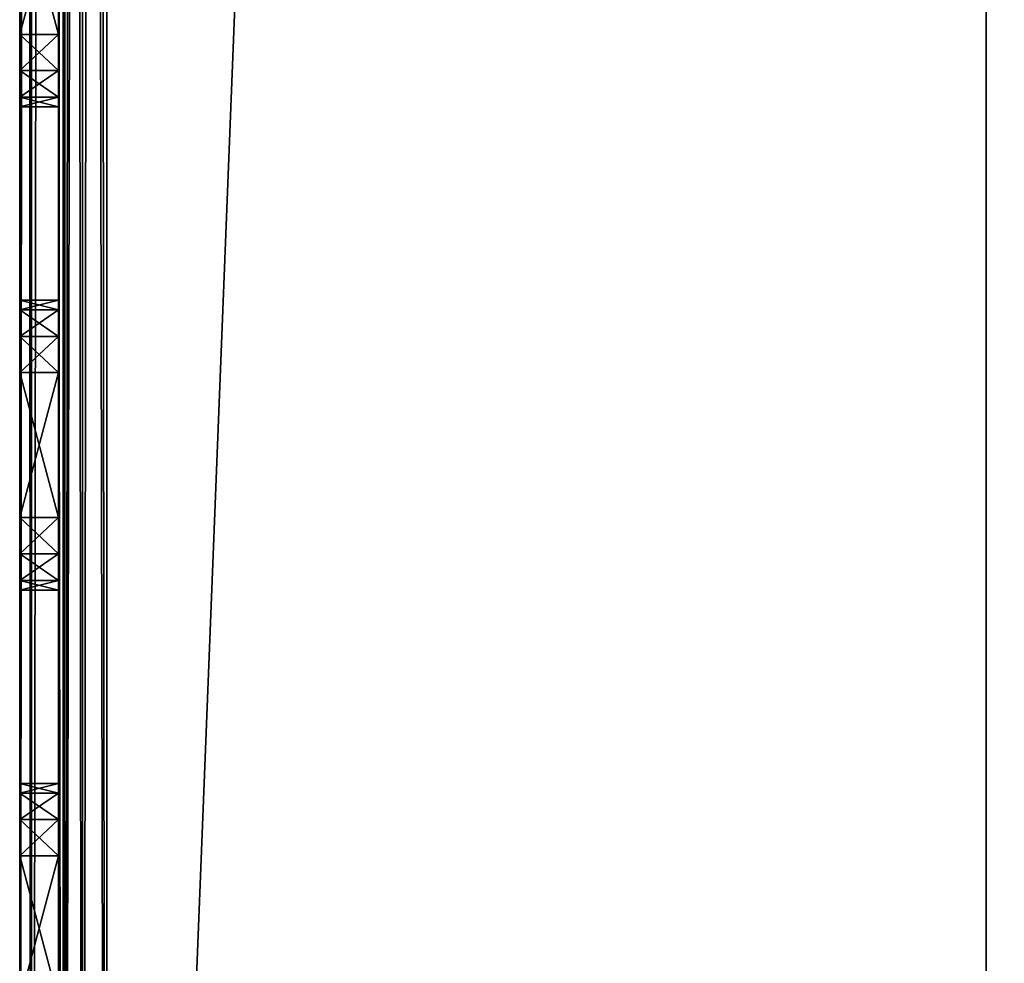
# Model space of a CAD drawing. Extents: x -398 to 398, y -1355 to -82.
# Tile 2 of 256: x -150 to -130, y -1308 to -1288. Entities that reach past the tile are written whole.
import ezdxf

# ---------------------------------------------------------------- set-up
doc = ezdxf.new("R2010")
doc.units = 0
doc.header["$MEASUREMENT"] = 0

msp = doc.modelspace()

# ---------------------------------------------------------------- linework, layer by layer
for points in [[(-150, -1355.034058, 197.399994), (-150, -1305.534058, 114.199997), (-150, -885.033875, 197.399994)], [(-150, -1355.034058, 3), (-150, -885.033875, 3), (-150, -1331.769043, 17.35154)], [(-150, -885.033875, 3), (-150, -1275.534058, 22.200001), (-150, -1330.534058, 19.200001)], [(-150, -885.033875, 3), (-150, -1330.534058, 19.200001), (-150, -1330.870972, 18.08919)], [(-150, -885.033875, 3), (-150, -1330.870972, 18.08919), (-150, -1331.769043, 17.35154)], [(-150, -885.033875, 197.399994), (-150, -1305.534058, 114.199997), (-150, -1298.534058, 114.199997)], [(-150, -885.033875, 197.399994), (-150, -1298.534058, 114.199997), (-150, -1295.534058, 114.199997)], [(-150, -885.033875, 197.399994), (-150, -1295.534058, 114.199997), (-150, -1288.534058, 114.199997)], [(-150, -885.033875, 197.399994), (-150, -1288.534058, 114.199997), (-150, -1285.534058, 114.199997)], [(-149.758896, -1355.034058, 2.1), (-149.758896, -885.033875, 2.1), (-150, -885.033875, 3)], [(-149.758896, -1355.034058, 2.1), (-150, -885.033875, 3), (-150, -1355.034058, 3)], [(-149.758896, -885.033875, 198.300003), (-150, -1355.034058, 197.399994), (-150, -885.033875, 197.399994)], [(-150, -1355.034058, 197.399994), (-149.758896, -885.033875, 198.300003), (-149.758896, -1355.034058, 198.300003)], [(-149.100006, -1355.034058, 1.441154), (-149.100006, -885.033875, 1.441154), (-149.758896, -885.033875, 2.1)], [(-149.100006, -1355.034058, 1.441154), (-149.758896, -885.033875, 2.1), (-149.758896, -1355.034058, 2.1)], [(-149.758896, -1355.034058, 198.300003), (-149.758896, -885.033875, 198.300003), (-149.100006, -885.033875, 198.958801)], [(-149.758896, -1355.034058, 198.300003), (-149.100006, -885.033875, 198.958801), (-149.100006, -1355.034058, 198.958801)], [(-149.199997, -1355.034058, 197.399994), (-149.199997, -1305.534058, 114.199997), (-149.199997, -885.033875, 197.399994)], [(-149.199997, -1355.034058, 3), (-149.199997, -885.033875, 3), (-149.199997, -1331.769043, 17.35154)], [(-149.199997, -885.033875, 3), (-149.199997, -1275.534058, 22.200001), (-149.199997, -1330.534058, 19.200001)], [(-149.199997, -885.033875, 3), (-149.199997, -1330.534058, 19.200001), (-149.199997, -1330.870972, 18.08919)], [(-149.199997, -885.033875, 3), (-149.199997, -1330.870972, 18.08919), (-149.199997, -1331.769043, 17.35154)], [(-149.199997, -885.033875, 197.399994), (-149.199997, -1305.534058, 114.199997), (-149.199997, -1298.534058, 114.199997)], [(-149.199997, -885.033875, 197.399994), (-149.199997, -1298.534058, 114.199997), (-149.199997, -1295.534058, 114.199997)], [(-149.199997, -885.033875, 197.399994), (-149.199997, -1295.534058, 114.199997), (-149.199997, -1288.534058, 114.199997)], [(-149.199997, -885.033875, 197.399994), (-149.199997, -1288.534058, 114.199997), (-149.199997, -1285.534058, 114.199997)], [(-149.065994, -1355.034058, 2.5), (-149.065994, -885.033875, 2.5), (-149.199997, -885.033875, 3)], [(-149.065994, -1355.034058, 2.5), (-149.199997, -885.033875, 3), (-149.199997, -1355.034058, 3)], [(-149.065994, -885.033875, 197.899994), (-149.199997, -1355.034058, 197.399994), (-149.199997, -885.033875, 197.399994)], [(-149.199997, -1355.034058, 197.399994), (-149.065994, -885.033875, 197.899994), (-149.065994, -1355.034058, 197.899994)], [(-149.100006, -885.033875, 1.441154), (-148.199997, -1355.034058, 1.2), (-148.199997, -885.033875, 1.2)], [(-148.199997, -1355.034058, 1.2), (-149.100006, -885.033875, 1.441154), (-149.100006, -1355.034058, 1.441154)], [(-149.100006, -1355.034058, 198.958801), (-149.100006, -885.033875, 198.958801), (-148.199997, -885.033875, 199.199997)], [(-149.100006, -1355.034058, 198.958801), (-148.199997, -885.033875, 199.199997), (-148.199997, -1355.034058, 199.199997)], [(-148.699997, -1355.034058, 2.133975), (-148.699997, -885.033875, 2.133975), (-149.065994, -885.033875, 2.5)], [(-148.699997, -1355.034058, 2.133975), (-149.065994, -885.033875, 2.5), (-149.065994, -1355.034058, 2.5)], [(-149.065994, -1355.034058, 197.899994), (-149.065994, -885.033875, 197.899994), (-148.699997, -885.033875, 198.266006)], [(-149.065994, -1355.034058, 197.899994), (-148.699997, -885.033875, 198.266006), (-148.699997, -1355.034058, 198.266006)], [(-148.699997, -885.033875, 2.133975), (-148.199997, -1355.034058, 2), (-148.199997, -885.033875, 2)], [(-148.199997, -1355.034058, 2), (-148.699997, -885.033875, 2.133975), (-148.699997, -1355.034058, 2.133975)], [(-148.699997, -1355.034058, 198.266006), (-148.699997, -885.033875, 198.266006), (-148.199997, -885.033875, 198.399994)], [(-148.699997, -1355.034058, 198.266006), (-148.199997, -885.033875, 198.399994), (-148.199997, -1355.034058, 198.399994)], [(-148.199997, -1355.034058, 1.2), (-130, -895.033875, 1.2), (-148.199997, -885.033875, 1.2)], [(-148.199997, -1355.034058, 199.199997), (-148.199997, -885.033875, 199.199997), (148.199997, -1355.034058, 199.199997)], [(148.199997, -1355.034058, 199.199997), (-148.199997, -885.033875, 199.199997), (148.199997, -885.033875, 199.199997)], [(-148.199997, -1355.034058, 2), (-130, -895.033875, 2), (-148.199997, -885.033875, 2)], [(-148.199997, -1355.034058, 198.399994), (-148.199997, -885.033875, 198.399994), (148.199997, -1355.034058, 198.399994)], [(148.199997, -1355.034058, 198.399994), (-148.199997, -885.033875, 198.399994), (148.199997, -885.033875, 198.399994)], [(-148.199997, -1355.034058, 1.2), (-130, -1345.034058, 1.2), (-130, -895.033875, 1.2)], [(-148.199997, -1355.034058, 2), (-130, -1345.034058, 2), (-130, -895.033875, 2)], [(-130, -895.033875, 1.2), (-130, -1345.034058, 1.2), (-130, -895.033875, 2)], [(-130, -895.033875, 2), (-130, -1345.034058, 1.2), (-130, -1345.034058, 2)], [(-150, -1330.534058, 19.200001), (-150, -1275.534058, 22.200001), (-150, -1278.534058, 22.200001)], [(-149.199997, -1330.534058, 19.200001), (-149.199997, -1275.534058, 22.200001), (-149.199997, -1278.534058, 22.200001)], [(-150, -1330.534058, 19.200001), (-150, -1278.534058, 22.200001), (-150, -1279.284058, 22.4007)], [(-149.199997, -1330.534058, 19.200001), (-149.199997, -1278.534058, 22.200001), (-149.199997, -1279.284058, 22.4007)], [(-150, -1330.534058, 19.200001), (-150, -1279.284058, 22.4007), (-150, -1285.534058, 22.200001)], [(-149.199997, -1330.534058, 19.200001), (-149.199997, -1279.284058, 22.4007), (-149.199997, -1285.534058, 22.200001)], [(-150, -1330.534058, 19.200001), (-150, -1285.534058, 22.200001), (-150, -1288.534058, 22.200001)], [(-150, -1288.534058, 48.200001), (-150, -1285.534058, 42.200001), (-150, -1285.534058, 48.200001)], [(-150, -1285.534058, 42.200001), (-150, -1288.534058, 48.200001), (-150, -1288.534058, 42.200001)], [(-150, -1285.534058, 88.199997), (-150, -1285.534058, 94.199997), (-150, -1288.534058, 94.199997)], [(-150, -1285.534058, 88.199997), (-150, -1288.534058, 94.199997), (-150, -1288.534058, 88.199997)], [(-150, -1288.534058, 88.199997), (-150, -1285.534058, 88.199997), (-149.199997, -1288.534058, 88.199997)], [(-149.199997, -1288.534058, 88.199997), (-150, -1285.534058, 88.199997), (-149.199997, -1285.534058, 88.199997)], [(-150, -1285.534058, 48.200001), (-150, -1288.534058, 48.200001), (-149.199997, -1285.534058, 48.200001)], [(-149.199997, -1285.534058, 48.200001), (-150, -1288.534058, 48.200001), (-149.199997, -1288.534058, 48.200001)], [(-150, -1288.534058, 114.199997), (-150, -1285.534058, 114.199997), (-149.199997, -1288.534058, 114.199997)], [(-149.199997, -1288.534058, 114.199997), (-150, -1285.534058, 114.199997), (-149.199997, -1285.534058, 114.199997)], [(-150, -1285.534058, 94.199997), (-150, -1288.534058, 94.199997), (-149.199997, -1285.534058, 94.199997)], [(-149.199997, -1285.534058, 94.199997), (-150, -1288.534058, 94.199997), (-149.199997, -1288.534058, 94.199997)], [(-150, -1288.534058, 42.200001), (-150, -1285.534058, 42.200001), (-149.199997, -1288.534058, 42.200001)], [(-149.199997, -1288.534058, 42.200001), (-150, -1285.534058, 42.200001), (-149.199997, -1285.534058, 42.200001)], [(-150, -1285.534058, 22.200001), (-150, -1288.534058, 22.200001), (-149.199997, -1285.534058, 22.200001)], [(-149.199997, -1285.534058, 22.200001), (-150, -1288.534058, 22.200001), (-149.199997, -1288.534058, 22.200001)], [(-149.199997, -1330.534058, 19.200001), (-149.199997, -1285.534058, 22.200001), (-149.199997, -1288.534058, 22.200001)], [(-149.199997, -1288.534058, 48.200001), (-149.199997, -1285.534058, 42.200001), (-149.199997, -1285.534058, 48.200001)], [(-149.199997, -1285.534058, 42.200001), (-149.199997, -1288.534058, 48.200001), (-149.199997, -1288.534058, 42.200001)], [(-149.199997, -1285.534058, 88.199997), (-149.199997, -1285.534058, 94.199997), (-149.199997, -1288.534058, 94.199997)], [(-149.199997, -1285.534058, 88.199997), (-149.199997, -1288.534058, 94.199997), (-149.199997, -1288.534058, 88.199997)], [(-150, -1330.534058, 19.200001), (-150, -1288.534058, 22.200001), (-150, -1289.284058, 22.4007)], [(-150, -1295.534058, 114.199997), (-150, -1289.284058, 113.999298), (-150, -1288.534058, 114.199997)], [(-150, -1288.534058, 42.200001), (-150, -1288.534058, 48.200001), (-150, -1289.284058, 48.4007)], [(-150, -1288.534058, 42.200001), (-150, -1289.284058, 48.4007), (-150, -1289.284058, 41.999298)], [(-150, -1288.534058, 88.199997), (-150, -1288.534058, 94.199997), (-150, -1289.284058, 94.400703)], [(-150, -1288.534058, 88.199997), (-150, -1289.284058, 94.400703), (-150, -1289.284058, 87.999313)], [(-149.199997, -1289.284058, 87.999039), (-150, -1288.534058, 88.199997), (-149.199997, -1288.534058, 88.199997)], [(-150, -1288.534058, 88.199997), (-149.199997, -1289.284058, 87.999039), (-150, -1289.284058, 87.999039)], [(-150, -1289.284058, 48.400959), (-149.199997, -1289.284058, 48.400959), (-149.199997, -1288.534058, 48.200001)], [(-150, -1289.284058, 48.400959), (-149.199997, -1288.534058, 48.200001), (-150, -1288.534058, 48.200001)], [(-149.199997, -1289.284058, 113.999001), (-150, -1288.534058, 114.199997), (-149.199997, -1288.534058, 114.199997)], [(-150, -1288.534058, 114.199997), (-149.199997, -1289.284058, 113.999001), (-150, -1289.284058, 113.999001)], [(-150, -1289.284058, 94.400963), (-149.199997, -1289.284058, 94.400963), (-149.199997, -1288.534058, 94.199997)], [(-150, -1289.284058, 94.400963), (-149.199997, -1288.534058, 94.199997), (-150, -1288.534058, 94.199997)], [(-149.199997, -1289.284058, 41.999039), (-150, -1288.534058, 42.200001), (-149.199997, -1288.534058, 42.200001)], [(-150, -1288.534058, 42.200001), (-149.199997, -1289.284058, 41.999039), (-150, -1289.284058, 41.999039)], [(-150, -1289.284058, 22.400961), (-149.199997, -1289.284058, 22.400961), (-149.199997, -1288.534058, 22.200001)], [(-150, -1289.284058, 22.400961), (-149.199997, -1288.534058, 22.200001), (-150, -1288.534058, 22.200001)], [(-149.199997, -1330.534058, 19.200001), (-149.199997, -1288.534058, 22.200001), (-149.199997, -1289.284058, 22.4007)], [(-149.199997, -1295.534058, 114.199997), (-149.199997, -1289.284058, 113.999298), (-149.199997, -1288.534058, 114.199997)], [(-149.199997, -1288.534058, 42.200001), (-149.199997, -1288.534058, 48.200001), (-149.199997, -1289.284058, 48.4007)], [(-149.199997, -1288.534058, 42.200001), (-149.199997, -1289.284058, 48.4007), (-149.199997, -1289.284058, 41.999298)], [(-149.199997, -1288.534058, 88.199997), (-149.199997, -1288.534058, 94.199997), (-149.199997, -1289.284058, 94.400703)], [(-149.199997, -1288.534058, 88.199997), (-149.199997, -1289.284058, 94.400703), (-149.199997, -1289.284058, 87.999313)], [(-150, -1330.534058, 19.200001), (-150, -1289.284058, 22.4007), (-150, -1295.534058, 22.200001)], [(-150, -1295.534058, 114.199997), (-150, -1289.833008, 113.449898), (-150, -1289.284058, 113.999298)], [(-150, -1289.833008, 22.95009), (-150, -1295.534058, 22.200001), (-150, -1289.284058, 22.4007)], [(-150, -1289.284058, 41.999298), (-150, -1289.284058, 48.4007), (-150, -1289.833008, 48.950089)], [(-150, -1289.284058, 41.999298), (-150, -1289.833008, 48.950089), (-150, -1289.833008, 41.449909)], [(-150, -1289.284058, 87.999313), (-150, -1289.284058, 94.400703), (-150, -1289.833008, 94.950089)], [(-150, -1289.284058, 87.999313), (-150, -1289.833008, 94.950089), (-150, -1289.833008, 87.449913)], [(-150, -1289.284058, 87.999039), (-149.199997, -1289.284058, 87.999039), (-149.199997, -1289.833008, 87.449997)], [(-150, -1289.284058, 87.999039), (-149.199997, -1289.833008, 87.449997), (-150, -1289.833008, 87.449997)], [(-150, -1289.833008, 48.950001), (-149.199997, -1289.833008, 48.950001), (-149.199997, -1289.284058, 48.400959)], [(-150, -1289.833008, 48.950001), (-149.199997, -1289.284058, 48.400959), (-150, -1289.284058, 48.400959)], [(-150, -1289.284058, 113.999001), (-149.199997, -1289.284058, 113.999001), (-149.199997, -1289.833008, 113.449997)], [(-150, -1289.284058, 113.999001), (-149.199997, -1289.833008, 113.449997), (-150, -1289.833008, 113.449997)], [(-150, -1289.833008, 94.949997), (-149.199997, -1289.833008, 94.949997), (-149.199997, -1289.284058, 94.400963)], [(-150, -1289.833008, 94.949997), (-149.199997, -1289.284058, 94.400963), (-150, -1289.284058, 94.400963)], [(-150, -1289.284058, 41.999039), (-149.199997, -1289.284058, 41.999039), (-149.199997, -1289.833008, 41.450001)], [(-150, -1289.284058, 41.999039), (-149.199997, -1289.833008, 41.450001), (-150, -1289.833008, 41.450001)], [(-150, -1289.833008, 22.950001), (-149.199997, -1289.833008, 22.950001), (-149.199997, -1289.284058, 22.400961)], [(-150, -1289.833008, 22.950001), (-149.199997, -1289.284058, 22.400961), (-150, -1289.284058, 22.400961)], [(-149.199997, -1330.534058, 19.200001), (-149.199997, -1289.284058, 22.4007), (-149.199997, -1295.534058, 22.200001)], [(-149.199997, -1295.534058, 114.199997), (-149.199997, -1289.833008, 113.449898), (-149.199997, -1289.284058, 113.999298)], [(-149.199997, -1289.833008, 22.95009), (-149.199997, -1295.534058, 22.200001), (-149.199997, -1289.284058, 22.4007)], [(-149.199997, -1289.284058, 41.999298), (-149.199997, -1289.284058, 48.4007), (-149.199997, -1289.833008, 48.950089)], [(-149.199997, -1289.284058, 41.999298), (-149.199997, -1289.833008, 48.950089), (-149.199997, -1289.833008, 41.449909)], [(-149.199997, -1289.284058, 87.999313), (-149.199997, -1289.284058, 94.400703), (-149.199997, -1289.833008, 94.950089)], [(-149.199997, -1289.284058, 87.999313), (-149.199997, -1289.833008, 94.950089), (-149.199997, -1289.833008, 87.449913)], [(-150, -1295.534058, 114.199997), (-150, -1294.784058, 113.999298), (-150, -1289.833008, 113.449898)], [(-150, -1290.034058, 23.700001), (-150, -1294.784058, 22.4007), (-150, -1289.833008, 22.95009)], [(-150, -1289.833008, 22.95009), (-150, -1294.784058, 22.4007), (-150, -1295.534058, 22.200001)], [(-150, -1289.833008, 41.449909), (-150, -1289.833008, 48.950089), (-150, -1290.034058, 49.700001)], [(-150, -1289.833008, 41.449909), (-150, -1290.034058, 49.700001), (-150, -1290.034058, 40.700001)], [(-150, -1289.833008, 87.449913), (-150, -1289.833008, 94.950089), (-150, -1290.034058, 95.699997)], [(-150, -1289.833008, 87.449913), (-150, -1290.034058, 95.699997), (-150, -1290.034058, 86.699997)], [(-150, -1290.034058, 112.699997), (-150, -1289.833008, 113.449898), (-150, -1294.234985, 113.449898)], [(-150, -1294.234985, 113.449898), (-150, -1289.833008, 113.449898), (-150, -1294.784058, 113.999298)], [(-150, -1289.833008, 87.449997), (-149.199997, -1289.833008, 87.449997), (-149.199997, -1290.034058, 86.699997)], [(-150, -1289.833008, 87.449997), (-149.199997, -1290.034058, 86.699997), (-150, -1290.034058, 86.699997)], [(-149.199997, -1289.833008, 48.950001), (-150, -1290.034058, 49.700001), (-149.199997, -1290.034058, 49.700001)], [(-150, -1290.034058, 49.700001), (-149.199997, -1289.833008, 48.950001), (-150, -1289.833008, 48.950001)], [(-150, -1289.833008, 113.449997), (-149.199997, -1289.833008, 113.449997), (-149.199997, -1290.034058, 112.699997)], [(-150, -1289.833008, 113.449997), (-149.199997, -1290.034058, 112.699997), (-150, -1290.034058, 112.699997)], [(-149.199997, -1289.833008, 94.949997), (-150, -1290.034058, 95.699997), (-149.199997, -1290.034058, 95.699997)], [(-150, -1290.034058, 95.699997), (-149.199997, -1289.833008, 94.949997), (-150, -1289.833008, 94.949997)], [(-150, -1289.833008, 41.450001), (-149.199997, -1289.833008, 41.450001), (-149.199997, -1290.034058, 40.700001)], [(-150, -1289.833008, 41.450001), (-149.199997, -1290.034058, 40.700001), (-150, -1290.034058, 40.700001)], [(-149.199997, -1289.833008, 22.950001), (-150, -1290.034058, 23.700001), (-149.199997, -1290.034058, 23.700001)], [(-150, -1290.034058, 23.700001), (-149.199997, -1289.833008, 22.950001), (-150, -1289.833008, 22.950001)], [(-149.199997, -1295.534058, 114.199997), (-149.199997, -1294.784058, 113.999298), (-149.199997, -1289.833008, 113.449898)], [(-149.199997, -1290.034058, 23.700001), (-149.199997, -1294.784058, 22.4007), (-149.199997, -1289.833008, 22.95009)], [(-149.199997, -1289.833008, 22.95009), (-149.199997, -1294.784058, 22.4007), (-149.199997, -1295.534058, 22.200001)], [(-149.199997, -1289.833008, 41.449909), (-149.199997, -1289.833008, 48.950089), (-149.199997, -1290.034058, 49.700001)], [(-149.199997, -1289.833008, 41.449909), (-149.199997, -1290.034058, 49.700001), (-149.199997, -1290.034058, 40.700001)], [(-149.199997, -1289.833008, 87.449913), (-149.199997, -1289.833008, 94.950089), (-149.199997, -1290.034058, 95.699997)], [(-149.199997, -1289.833008, 87.449913), (-149.199997, -1290.034058, 95.699997), (-149.199997, -1290.034058, 86.699997)], [(-149.199997, -1290.034058, 112.699997), (-149.199997, -1289.833008, 113.449898), (-149.199997, -1294.234985, 113.449898)], [(-149.199997, -1294.234985, 113.449898), (-149.199997, -1289.833008, 113.449898), (-149.199997, -1294.784058, 113.999298)], [(-150, -1294.034058, 40.700001), (-150, -1294.034058, 23.700001), (-150, -1290.034058, 23.700001)], [(-150, -1294.034058, 40.700001), (-150, -1290.034058, 23.700001), (-150, -1290.034058, 40.700001)], [(-150, -1294.034058, 40.700001), (-150, -1290.034058, 40.700001), (-150, -1290.034058, 49.700001)], [(-150, -1294.034058, 40.700001), (-150, -1290.034058, 49.700001), (-150, -1294.034058, 49.700001)], [(-150, -1294.034058, 86.699997), (-150, -1294.034058, 49.700001), (-150, -1290.034058, 49.700001)], [(-150, -1294.034058, 86.699997), (-150, -1290.034058, 49.700001), (-150, -1290.034058, 86.699997)], [(-150, -1294.034058, 86.699997), (-150, -1290.034058, 86.699997), (-150, -1290.034058, 95.699997)], [(-150, -1294.034058, 86.699997), (-150, -1290.034058, 95.699997), (-150, -1294.034058, 95.699997)], [(-150, -1294.234985, 113.449898), (-150, -1294.034058, 112.699997), (-150, -1290.034058, 112.699997)], [(-150, -1290.034058, 112.699997), (-150, -1294.034058, 112.699997), (-150, -1294.034058, 95.699997)], [(-150, -1290.034058, 112.699997), (-150, -1294.034058, 95.699997), (-150, -1290.034058, 95.699997)], [(-150, -1294.034058, 23.700001), (-150, -1294.234985, 22.95009), (-150, -1290.034058, 23.700001)], [(-150, -1290.034058, 23.700001), (-150, -1294.234985, 22.95009), (-150, -1294.784058, 22.4007)], [(-150, -1290.034058, 49.700001), (-150, -1290.034058, 86.699997), (-149.199997, -1290.034058, 49.700001)], [(-149.199997, -1290.034058, 49.700001), (-150, -1290.034058, 86.699997), (-149.199997, -1290.034058, 86.699997)], [(-150, -1290.034058, 95.699997), (-150, -1290.034058, 112.699997), (-149.199997, -1290.034058, 95.699997)], [(-149.199997, -1290.034058, 95.699997), (-150, -1290.034058, 112.699997), (-149.199997, -1290.034058, 112.699997)], [(-150, -1290.034058, 23.700001), (-150, -1290.034058, 40.700001), (-149.199997, -1290.034058, 23.700001)], [(-149.199997, -1290.034058, 23.700001), (-150, -1290.034058, 40.700001), (-149.199997, -1290.034058, 40.700001)], [(-149.199997, -1294.034058, 40.700001), (-149.199997, -1294.034058, 23.700001), (-149.199997, -1290.034058, 23.700001)], [(-149.199997, -1294.034058, 40.700001), (-149.199997, -1290.034058, 23.700001), (-149.199997, -1290.034058, 40.700001)], [(-149.199997, -1294.034058, 40.700001), (-149.199997, -1290.034058, 40.700001), (-149.199997, -1290.034058, 49.700001)], [(-149.199997, -1294.034058, 40.700001), (-149.199997, -1290.034058, 49.700001), (-149.199997, -1294.034058, 49.700001)], [(-149.199997, -1294.034058, 86.699997), (-149.199997, -1294.034058, 49.700001), (-149.199997, -1290.034058, 49.700001)], [(-149.199997, -1294.034058, 86.699997), (-149.199997, -1290.034058, 49.700001), (-149.199997, -1290.034058, 86.699997)], [(-149.199997, -1294.034058, 86.699997), (-149.199997, -1290.034058, 86.699997), (-149.199997, -1290.034058, 95.699997)], [(-149.199997, -1294.034058, 86.699997), (-149.199997, -1290.034058, 95.699997), (-149.199997, -1294.034058, 95.699997)], [(-149.199997, -1294.234985, 113.449898), (-149.199997, -1294.034058, 112.699997), (-149.199997, -1290.034058, 112.699997)], [(-149.199997, -1290.034058, 112.699997), (-149.199997, -1294.034058, 112.699997), (-149.199997, -1294.034058, 95.699997)], [(-149.199997, -1290.034058, 112.699997), (-149.199997, -1294.034058, 95.699997), (-149.199997, -1290.034058, 95.699997)], [(-149.199997, -1294.034058, 23.700001), (-149.199997, -1294.234985, 22.95009), (-149.199997, -1290.034058, 23.700001)], [(-149.199997, -1290.034058, 23.700001), (-149.199997, -1294.234985, 22.95009), (-149.199997, -1294.784058, 22.4007)], [(-150, -1294.034058, 40.700001), (-150, -1294.034058, 49.700001), (-150, -1294.234985, 48.950089)], [(-150, -1294.034058, 40.700001), (-150, -1294.234985, 48.950089), (-150, -1294.234985, 41.449909)], [(-150, -1294.034058, 86.699997), (-150, -1294.034058, 95.699997), (-150, -1294.234985, 94.950089)], [(-150, -1294.034058, 86.699997), (-150, -1294.234985, 94.950089), (-150, -1294.234985, 87.449913)], [(-150, -1294.234985, 22.950001), (-149.199997, -1294.234985, 22.950001), (-149.199997, -1294.034058, 23.700001)], [(-150, -1294.234985, 22.950001), (-149.199997, -1294.034058, 23.700001), (-150, -1294.034058, 23.700001)], [(-150, -1294.034058, 40.700001), (-150, -1294.034058, 23.700001), (-149.199997, -1294.034058, 40.700001)], [(-149.199997, -1294.034058, 40.700001), (-150, -1294.034058, 23.700001), (-149.199997, -1294.034058, 23.700001)], [(-149.199997, -1294.234985, 41.450001), (-150, -1294.034058, 40.700001), (-149.199997, -1294.034058, 40.700001)], [(-150, -1294.034058, 40.700001), (-149.199997, -1294.234985, 41.450001), (-150, -1294.234985, 41.450001)], [(-149.199997, -1294.234985, 87.449997), (-150, -1294.034058, 86.699997), (-149.199997, -1294.034058, 86.699997)], [(-150, -1294.034058, 86.699997), (-149.199997, -1294.234985, 87.449997), (-150, -1294.234985, 87.449997)], [(-150, -1294.234985, 48.950001), (-149.199997, -1294.234985, 48.950001), (-149.199997, -1294.034058, 49.700001)], [(-150, -1294.234985, 48.950001), (-149.199997, -1294.034058, 49.700001), (-150, -1294.034058, 49.700001)], [(-149.199997, -1294.034058, 49.700001), (-149.199997, -1294.034058, 86.699997), (-150, -1294.034058, 49.700001)], [(-150, -1294.034058, 49.700001), (-149.199997, -1294.034058, 86.699997), (-150, -1294.034058, 86.699997)], [(-149.199997, -1294.234985, 113.449997), (-150, -1294.034058, 112.699997), (-149.199997, -1294.034058, 112.699997)], [(-150, -1294.034058, 112.699997), (-149.199997, -1294.234985, 113.449997), (-150, -1294.234985, 113.449997)], [(-150, -1294.234985, 94.949997), (-149.199997, -1294.234985, 94.949997), (-149.199997, -1294.034058, 95.699997)], [(-150, -1294.234985, 94.949997), (-149.199997, -1294.034058, 95.699997), (-150, -1294.034058, 95.699997)], [(-150, -1294.034058, 112.699997), (-150, -1294.034058, 95.699997), (-149.199997, -1294.034058, 112.699997)], [(-149.199997, -1294.034058, 112.699997), (-150, -1294.034058, 95.699997), (-149.199997, -1294.034058, 95.699997)], [(-149.199997, -1294.034058, 40.700001), (-149.199997, -1294.034058, 49.700001), (-149.199997, -1294.234985, 48.950089)], [(-149.199997, -1294.034058, 40.700001), (-149.199997, -1294.234985, 48.950089), (-149.199997, -1294.234985, 41.449909)], [(-149.199997, -1294.034058, 86.699997), (-149.199997, -1294.034058, 95.699997), (-149.199997, -1294.234985, 94.950089)], [(-149.199997, -1294.034058, 86.699997), (-149.199997, -1294.234985, 94.950089), (-149.199997, -1294.234985, 87.449913)], [(-150, -1294.784058, 48.4007), (-150, -1294.784058, 41.999298), (-150, -1294.234985, 41.449909)], [(-150, -1294.784058, 48.4007), (-150, -1294.234985, 41.449909), (-150, -1294.234985, 48.950089)], [(-150, -1294.784058, 94.400703), (-150, -1294.784058, 87.999313), (-150, -1294.234985, 87.449913)], [(-150, -1294.784058, 94.400703), (-150, -1294.234985, 87.449913), (-150, -1294.234985, 94.950089)], [(-150, -1294.784058, 22.400961), (-149.199997, -1294.784058, 22.400961), (-149.199997, -1294.234985, 22.950001)], [(-150, -1294.784058, 22.400961), (-149.199997, -1294.234985, 22.950001), (-150, -1294.234985, 22.950001)], [(-150, -1294.234985, 41.450001), (-149.199997, -1294.234985, 41.450001), (-149.199997, -1294.784058, 41.999039)], [(-150, -1294.234985, 41.450001), (-149.199997, -1294.784058, 41.999039), (-150, -1294.784058, 41.999039)], [(-150, -1294.234985, 87.449997), (-149.199997, -1294.234985, 87.449997), (-149.199997, -1294.784058, 87.999039)], [(-150, -1294.234985, 87.449997), (-149.199997, -1294.784058, 87.999039), (-150, -1294.784058, 87.999039)], [(-150, -1294.784058, 48.400959), (-149.199997, -1294.784058, 48.400959), (-149.199997, -1294.234985, 48.950001)], [(-150, -1294.784058, 48.400959), (-149.199997, -1294.234985, 48.950001), (-150, -1294.234985, 48.950001)], [(-150, -1294.234985, 113.449997), (-149.199997, -1294.234985, 113.449997), (-149.199997, -1294.784058, 113.999001)], [(-150, -1294.234985, 113.449997), (-149.199997, -1294.784058, 113.999001), (-150, -1294.784058, 113.999001)], [(-150, -1294.784058, 94.400963), (-149.199997, -1294.784058, 94.400963), (-149.199997, -1294.234985, 94.949997)], [(-150, -1294.784058, 94.400963), (-149.199997, -1294.234985, 94.949997), (-150, -1294.234985, 94.949997)], [(-149.199997, -1294.784058, 48.4007), (-149.199997, -1294.784058, 41.999298), (-149.199997, -1294.234985, 41.449909)], [(-149.199997, -1294.784058, 48.4007), (-149.199997, -1294.234985, 41.449909), (-149.199997, -1294.234985, 48.950089)], [(-149.199997, -1294.784058, 94.400703), (-149.199997, -1294.784058, 87.999313), (-149.199997, -1294.234985, 87.449913)], [(-149.199997, -1294.784058, 94.400703), (-149.199997, -1294.234985, 87.449913), (-149.199997, -1294.234985, 94.950089)], [(-150, -1295.534058, 48.200001), (-150, -1295.534058, 42.200001), (-150, -1294.784058, 41.999298)], [(-150, -1295.534058, 48.200001), (-150, -1294.784058, 41.999298), (-150, -1294.784058, 48.4007)], [(-150, -1295.534058, 94.199997), (-150, -1294.784058, 87.999313), (-150, -1294.784058, 94.400703)], [(-150, -1294.784058, 87.999313), (-150, -1295.534058, 94.199997), (-150, -1295.534058, 88.199997)], [(-149.199997, -1294.784058, 22.400961), (-150, -1295.534058, 22.200001), (-149.199997, -1295.534058, 22.200001)], [(-150, -1295.534058, 22.200001), (-149.199997, -1294.784058, 22.400961), (-150, -1294.784058, 22.400961)], [(-150, -1294.784058, 41.999039), (-149.199997, -1294.784058, 41.999039), (-149.199997, -1295.534058, 42.200001)], [(-150, -1294.784058, 41.999039), (-149.199997, -1295.534058, 42.200001), (-150, -1295.534058, 42.200001)], [(-150, -1294.784058, 87.999039), (-149.199997, -1294.784058, 87.999039), (-149.199997, -1295.534058, 88.199997)], [(-150, -1294.784058, 87.999039), (-149.199997, -1295.534058, 88.199997), (-150, -1295.534058, 88.199997)], [(-149.199997, -1294.784058, 48.400959), (-150, -1295.534058, 48.200001), (-149.199997, -1295.534058, 48.200001)], [(-150, -1295.534058, 48.200001), (-149.199997, -1294.784058, 48.400959), (-150, -1294.784058, 48.400959)], [(-150, -1294.784058, 113.999001), (-149.199997, -1294.784058, 113.999001), (-149.199997, -1295.534058, 114.199997)], [(-150, -1294.784058, 113.999001), (-149.199997, -1295.534058, 114.199997), (-150, -1295.534058, 114.199997)], [(-149.199997, -1294.784058, 94.400963), (-150, -1295.534058, 94.199997), (-149.199997, -1295.534058, 94.199997)], [(-150, -1295.534058, 94.199997), (-149.199997, -1294.784058, 94.400963), (-150, -1294.784058, 94.400963)], [(-149.199997, -1295.534058, 48.200001), (-149.199997, -1295.534058, 42.200001), (-149.199997, -1294.784058, 41.999298)], [(-149.199997, -1295.534058, 48.200001), (-149.199997, -1294.784058, 41.999298), (-149.199997, -1294.784058, 48.4007)], [(-149.199997, -1295.534058, 94.199997), (-149.199997, -1294.784058, 87.999313), (-149.199997, -1294.784058, 94.400703)], [(-149.199997, -1294.784058, 87.999313), (-149.199997, -1295.534058, 94.199997), (-149.199997, -1295.534058, 88.199997)], [(-150, -1330.534058, 19.200001), (-150, -1295.534058, 22.200001), (-150, -1298.534058, 22.200001)], [(-150, -1298.534058, 48.200001), (-150, -1295.534058, 42.200001), (-150, -1295.534058, 48.200001)], [(-150, -1295.534058, 42.200001), (-150, -1298.534058, 48.200001), (-150, -1298.534058, 42.200001)], [(-150, -1295.534058, 88.199997), (-150, -1295.534058, 94.199997), (-150, -1298.534058, 94.199997)], [(-150, -1295.534058, 88.199997), (-150, -1298.534058, 94.199997), (-150, -1298.534058, 88.199997)], [(-150, -1298.534058, 42.200001), (-150, -1295.534058, 42.200001), (-149.199997, -1298.534058, 42.200001)], [(-149.199997, -1298.534058, 42.200001), (-150, -1295.534058, 42.200001), (-149.199997, -1295.534058, 42.200001)], [(-150, -1295.534058, 22.200001), (-150, -1298.534058, 22.200001), (-149.199997, -1295.534058, 22.200001)], [(-149.199997, -1295.534058, 22.200001), (-150, -1298.534058, 22.200001), (-149.199997, -1298.534058, 22.200001)], [(-150, -1298.534058, 88.199997), (-150, -1295.534058, 88.199997), (-149.199997, -1298.534058, 88.199997)], [(-149.199997, -1298.534058, 88.199997), (-150, -1295.534058, 88.199997), (-149.199997, -1295.534058, 88.199997)], [(-150, -1295.534058, 48.200001), (-150, -1298.534058, 48.200001), (-149.199997, -1295.534058, 48.200001)], [(-149.199997, -1295.534058, 48.200001), (-150, -1298.534058, 48.200001), (-149.199997, -1298.534058, 48.200001)], [(-150, -1298.534058, 114.199997), (-150, -1295.534058, 114.199997), (-149.199997, -1298.534058, 114.199997)], [(-149.199997, -1298.534058, 114.199997), (-150, -1295.534058, 114.199997), (-149.199997, -1295.534058, 114.199997)], [(-150, -1295.534058, 94.199997), (-150, -1298.534058, 94.199997), (-149.199997, -1295.534058, 94.199997)], [(-149.199997, -1295.534058, 94.199997), (-150, -1298.534058, 94.199997), (-149.199997, -1298.534058, 94.199997)], [(-149.199997, -1330.534058, 19.200001), (-149.199997, -1295.534058, 22.200001), (-149.199997, -1298.534058, 22.200001)], [(-149.199997, -1298.534058, 48.200001), (-149.199997, -1295.534058, 42.200001), (-149.199997, -1295.534058, 48.200001)], [(-149.199997, -1295.534058, 42.200001), (-149.199997, -1298.534058, 48.200001), (-149.199997, -1298.534058, 42.200001)], [(-149.199997, -1295.534058, 88.199997), (-149.199997, -1295.534058, 94.199997), (-149.199997, -1298.534058, 94.199997)], [(-149.199997, -1295.534058, 88.199997), (-149.199997, -1298.534058, 94.199997), (-149.199997, -1298.534058, 88.199997)], [(-150, -1330.534058, 19.200001), (-150, -1298.534058, 22.200001), (-150, -1299.284058, 22.4007)], [(-150, -1305.534058, 114.199997), (-150, -1299.284058, 113.999298), (-150, -1298.534058, 114.199997)], [(-150, -1298.534058, 42.200001), (-150, -1298.534058, 48.200001), (-150, -1299.284058, 48.4007)], [(-150, -1298.534058, 42.200001), (-150, -1299.284058, 48.4007), (-150, -1299.284058, 41.999298)], [(-150, -1298.534058, 88.199997), (-150, -1298.534058, 94.199997), (-150, -1299.284058, 94.400703)], [(-150, -1298.534058, 88.199997), (-150, -1299.284058, 94.400703), (-150, -1299.284058, 87.999313)], [(-149.199997, -1299.284058, 41.999039), (-150, -1298.534058, 42.200001), (-149.199997, -1298.534058, 42.200001)], [(-150, -1298.534058, 42.200001), (-149.199997, -1299.284058, 41.999039), (-150, -1299.284058, 41.999039)], [(-150, -1299.284058, 22.400961), (-149.199997, -1299.284058, 22.400961), (-149.199997, -1298.534058, 22.200001)], [(-150, -1299.284058, 22.400961), (-149.199997, -1298.534058, 22.200001), (-150, -1298.534058, 22.200001)], [(-149.199997, -1299.284058, 87.999039), (-150, -1298.534058, 88.199997), (-149.199997, -1298.534058, 88.199997)], [(-150, -1298.534058, 88.199997), (-149.199997, -1299.284058, 87.999039), (-150, -1299.284058, 87.999039)], [(-150, -1299.284058, 48.400959), (-149.199997, -1299.284058, 48.400959), (-149.199997, -1298.534058, 48.200001)], [(-150, -1299.284058, 48.400959), (-149.199997, -1298.534058, 48.200001), (-150, -1298.534058, 48.200001)], [(-149.199997, -1299.284058, 113.999001), (-150, -1298.534058, 114.199997), (-149.199997, -1298.534058, 114.199997)], [(-150, -1298.534058, 114.199997), (-149.199997, -1299.284058, 113.999001), (-150, -1299.284058, 113.999001)], [(-150, -1299.284058, 94.400963), (-149.199997, -1299.284058, 94.400963), (-149.199997, -1298.534058, 94.199997)], [(-150, -1299.284058, 94.400963), (-149.199997, -1298.534058, 94.199997), (-150, -1298.534058, 94.199997)], [(-149.199997, -1330.534058, 19.200001), (-149.199997, -1298.534058, 22.200001), (-149.199997, -1299.284058, 22.4007)], [(-149.199997, -1305.534058, 114.199997), (-149.199997, -1299.284058, 113.999298), (-149.199997, -1298.534058, 114.199997)], [(-149.199997, -1298.534058, 42.200001), (-149.199997, -1298.534058, 48.200001), (-149.199997, -1299.284058, 48.4007)], [(-149.199997, -1298.534058, 42.200001), (-149.199997, -1299.284058, 48.4007), (-149.199997, -1299.284058, 41.999298)], [(-149.199997, -1298.534058, 88.199997), (-149.199997, -1298.534058, 94.199997), (-149.199997, -1299.284058, 94.400703)], [(-149.199997, -1298.534058, 88.199997), (-149.199997, -1299.284058, 94.400703), (-149.199997, -1299.284058, 87.999313)], [(-150, -1330.534058, 19.200001), (-150, -1299.284058, 22.4007), (-150, -1305.534058, 22.200001)], [(-150, -1305.534058, 114.199997), (-150, -1299.833008, 113.449898), (-150, -1299.284058, 113.999298)], [(-150, -1299.833008, 22.95009), (-150, -1305.534058, 22.200001), (-150, -1299.284058, 22.4007)], [(-150, -1299.284058, 41.999298), (-150, -1299.284058, 48.4007), (-150, -1299.833008, 48.950089)], [(-150, -1299.284058, 41.999298), (-150, -1299.833008, 48.950089), (-150, -1299.833008, 41.449909)], [(-150, -1299.284058, 87.999313), (-150, -1299.284058, 94.400703), (-150, -1299.833008, 94.950089)], [(-150, -1299.284058, 87.999313), (-150, -1299.833008, 94.950089), (-150, -1299.833008, 87.449913)], [(-150, -1299.284058, 41.999039), (-149.199997, -1299.284058, 41.999039), (-149.199997, -1299.833008, 41.450001)], [(-150, -1299.284058, 41.999039), (-149.199997, -1299.833008, 41.450001), (-150, -1299.833008, 41.450001)], [(-150, -1299.833008, 22.950001), (-149.199997, -1299.833008, 22.950001), (-149.199997, -1299.284058, 22.400961)], [(-150, -1299.833008, 22.950001), (-149.199997, -1299.284058, 22.400961), (-150, -1299.284058, 22.400961)], [(-150, -1299.284058, 87.999039), (-149.199997, -1299.284058, 87.999039), (-149.199997, -1299.833008, 87.449997)], [(-150, -1299.284058, 87.999039), (-149.199997, -1299.833008, 87.449997), (-150, -1299.833008, 87.449997)], [(-150, -1299.833008, 48.950001), (-149.199997, -1299.833008, 48.950001), (-149.199997, -1299.284058, 48.400959)], [(-150, -1299.833008, 48.950001), (-149.199997, -1299.284058, 48.400959), (-150, -1299.284058, 48.400959)], [(-150, -1299.284058, 113.999001), (-149.199997, -1299.284058, 113.999001), (-149.199997, -1299.833008, 113.449997)], [(-150, -1299.284058, 113.999001), (-149.199997, -1299.833008, 113.449997), (-150, -1299.833008, 113.449997)], [(-150, -1299.833008, 94.949997), (-149.199997, -1299.833008, 94.949997), (-149.199997, -1299.284058, 94.400963)], [(-150, -1299.833008, 94.949997), (-149.199997, -1299.284058, 94.400963), (-150, -1299.284058, 94.400963)], [(-149.199997, -1330.534058, 19.200001), (-149.199997, -1299.284058, 22.4007), (-149.199997, -1305.534058, 22.200001)], [(-149.199997, -1305.534058, 114.199997), (-149.199997, -1299.833008, 113.449898), (-149.199997, -1299.284058, 113.999298)], [(-149.199997, -1299.833008, 22.95009), (-149.199997, -1305.534058, 22.200001), (-149.199997, -1299.284058, 22.4007)], [(-149.199997, -1299.284058, 41.999298), (-149.199997, -1299.284058, 48.4007), (-149.199997, -1299.833008, 48.950089)], [(-149.199997, -1299.284058, 41.999298), (-149.199997, -1299.833008, 48.950089), (-149.199997, -1299.833008, 41.449909)], [(-149.199997, -1299.284058, 87.999313), (-149.199997, -1299.284058, 94.400703), (-149.199997, -1299.833008, 94.950089)], [(-149.199997, -1299.284058, 87.999313), (-149.199997, -1299.833008, 94.950089), (-149.199997, -1299.833008, 87.449913)], [(-150, -1300.034058, 95.699997), (-150, -1300.034058, 86.699997), (-150, -1299.833008, 87.449913)], [(-150, -1300.034058, 95.699997), (-150, -1299.833008, 87.449913), (-150, -1299.833008, 94.950089)], [(-150, -1305.534058, 114.199997), (-150, -1304.784058, 113.999298), (-150, -1299.833008, 113.449898)], [(-150, -1300.034058, 23.700001), (-150, -1304.784058, 22.4007), (-150, -1299.833008, 22.95009)], [(-150, -1299.833008, 22.95009), (-150, -1304.784058, 22.4007), (-150, -1305.534058, 22.200001)], [(-150, -1299.833008, 41.449909), (-150, -1299.833008, 48.950089), (-150, -1300.034058, 49.700001)], [(-150, -1299.833008, 41.449909), (-150, -1300.034058, 49.700001), (-150, -1300.034058, 40.700001)], [(-150, -1304.234985, 113.449898), (-150, -1300.034058, 112.699997), (-150, -1299.833008, 113.449898)], [(-150, -1304.234985, 113.449898), (-150, -1299.833008, 113.449898), (-150, -1304.784058, 113.999298)], [(-150, -1299.833008, 41.450001), (-149.199997, -1299.833008, 41.450001), (-149.199997, -1300.034058, 40.700001)], [(-150, -1299.833008, 41.450001), (-149.199997, -1300.034058, 40.700001), (-150, -1300.034058, 40.700001)], [(-149.199997, -1299.833008, 22.950001), (-150, -1300.034058, 23.700001), (-149.199997, -1300.034058, 23.700001)], [(-150, -1300.034058, 23.700001), (-149.199997, -1299.833008, 22.950001), (-150, -1299.833008, 22.950001)], [(-150, -1299.833008, 87.449997), (-149.199997, -1299.833008, 87.449997), (-149.199997, -1300.034058, 86.699997)], [(-150, -1299.833008, 87.449997), (-149.199997, -1300.034058, 86.699997), (-150, -1300.034058, 86.699997)], [(-149.199997, -1299.833008, 48.950001), (-150, -1300.034058, 49.700001), (-149.199997, -1300.034058, 49.700001)], [(-150, -1300.034058, 49.700001), (-149.199997, -1299.833008, 48.950001), (-150, -1299.833008, 48.950001)], [(-150, -1299.833008, 113.449997), (-149.199997, -1299.833008, 113.449997), (-149.199997, -1300.034058, 112.699997)], [(-150, -1299.833008, 113.449997), (-149.199997, -1300.034058, 112.699997), (-150, -1300.034058, 112.699997)], [(-149.199997, -1299.833008, 94.949997), (-150, -1300.034058, 95.699997), (-149.199997, -1300.034058, 95.699997)], [(-150, -1300.034058, 95.699997), (-149.199997, -1299.833008, 94.949997), (-150, -1299.833008, 94.949997)], [(-149.199997, -1300.034058, 95.699997), (-149.199997, -1300.034058, 86.699997), (-149.199997, -1299.833008, 87.449913)], [(-149.199997, -1300.034058, 95.699997), (-149.199997, -1299.833008, 87.449913), (-149.199997, -1299.833008, 94.950089)], [(-149.199997, -1305.534058, 114.199997), (-149.199997, -1304.784058, 113.999298), (-149.199997, -1299.833008, 113.449898)], [(-149.199997, -1300.034058, 23.700001), (-149.199997, -1304.784058, 22.4007), (-149.199997, -1299.833008, 22.95009)], [(-149.199997, -1299.833008, 22.95009), (-149.199997, -1304.784058, 22.4007), (-149.199997, -1305.534058, 22.200001)], [(-149.199997, -1299.833008, 41.449909), (-149.199997, -1299.833008, 48.950089), (-149.199997, -1300.034058, 49.700001)], [(-149.199997, -1299.833008, 41.449909), (-149.199997, -1300.034058, 49.700001), (-149.199997, -1300.034058, 40.700001)], [(-149.199997, -1304.234985, 113.449898), (-149.199997, -1300.034058, 112.699997), (-149.199997, -1299.833008, 113.449898)], [(-149.199997, -1304.234985, 113.449898), (-149.199997, -1299.833008, 113.449898), (-149.199997, -1304.784058, 113.999298)], [(-150, -1304.034058, 40.700001), (-150, -1304.034058, 23.700001), (-150, -1300.034058, 23.700001)], [(-150, -1304.034058, 40.700001), (-150, -1300.034058, 23.700001), (-150, -1300.034058, 40.700001)], [(-150, -1304.034058, 40.700001), (-150, -1300.034058, 40.700001), (-150, -1300.034058, 49.700001)], [(-150, -1304.034058, 40.700001), (-150, -1300.034058, 49.700001), (-150, -1304.034058, 49.700001)], [(-150, -1300.034058, 95.699997), (-150, -1300.034058, 112.699997), (-150, -1304.034058, 112.699997)], [(-150, -1300.034058, 95.699997), (-150, -1304.034058, 112.699997), (-150, -1304.034058, 95.699997)], [(-150, -1300.034058, 95.699997), (-150, -1304.034058, 95.699997), (-150, -1304.034058, 86.699997)], [(-150, -1300.034058, 95.699997), (-150, -1304.034058, 86.699997), (-150, -1300.034058, 86.699997)], [(-150, -1304.034058, 49.700001), (-150, -1300.034058, 49.700001), (-150, -1304.034058, 86.699997)], [(-150, -1304.034058, 86.699997), (-150, -1300.034058, 49.700001), (-150, -1300.034058, 86.699997)], [(-150, -1304.034058, 23.700001), (-150, -1304.234985, 22.95009), (-150, -1300.034058, 23.700001)], [(-150, -1300.034058, 23.700001), (-150, -1304.234985, 22.95009), (-150, -1304.784058, 22.4007)], [(-150, -1304.034058, 112.699997), (-150, -1300.034058, 112.699997), (-150, -1304.234985, 113.449898)], [(-150, -1300.034058, 23.700001), (-150, -1300.034058, 40.700001), (-149.199997, -1300.034058, 23.700001)], [(-149.199997, -1300.034058, 23.700001), (-150, -1300.034058, 40.700001), (-149.199997, -1300.034058, 40.700001)], [(-150, -1300.034058, 49.700001), (-150, -1300.034058, 86.699997), (-149.199997, -1300.034058, 49.700001)], [(-149.199997, -1300.034058, 49.700001), (-150, -1300.034058, 86.699997), (-149.199997, -1300.034058, 86.699997)], [(-150, -1300.034058, 95.699997), (-150, -1300.034058, 112.699997), (-149.199997, -1300.034058, 95.699997)], [(-149.199997, -1300.034058, 95.699997), (-150, -1300.034058, 112.699997), (-149.199997, -1300.034058, 112.699997)], [(-149.199997, -1304.034058, 40.700001), (-149.199997, -1304.034058, 23.700001), (-149.199997, -1300.034058, 23.700001)], [(-149.199997, -1304.034058, 40.700001), (-149.199997, -1300.034058, 23.700001), (-149.199997, -1300.034058, 40.700001)], [(-149.199997, -1304.034058, 40.700001), (-149.199997, -1300.034058, 40.700001), (-149.199997, -1300.034058, 49.700001)], [(-149.199997, -1304.034058, 40.700001), (-149.199997, -1300.034058, 49.700001), (-149.199997, -1304.034058, 49.700001)], [(-149.199997, -1300.034058, 95.699997), (-149.199997, -1300.034058, 112.699997), (-149.199997, -1304.034058, 112.699997)], [(-149.199997, -1300.034058, 95.699997), (-149.199997, -1304.034058, 112.699997), (-149.199997, -1304.034058, 95.699997)], [(-149.199997, -1300.034058, 95.699997), (-149.199997, -1304.034058, 95.699997), (-149.199997, -1304.034058, 86.699997)], [(-149.199997, -1300.034058, 95.699997), (-149.199997, -1304.034058, 86.699997), (-149.199997, -1300.034058, 86.699997)], [(-149.199997, -1304.034058, 49.700001), (-149.199997, -1300.034058, 49.700001), (-149.199997, -1304.034058, 86.699997)], [(-149.199997, -1304.034058, 86.699997), (-149.199997, -1300.034058, 49.700001), (-149.199997, -1300.034058, 86.699997)], [(-149.199997, -1304.034058, 23.700001), (-149.199997, -1304.234985, 22.95009), (-149.199997, -1300.034058, 23.700001)], [(-149.199997, -1300.034058, 23.700001), (-149.199997, -1304.234985, 22.95009), (-149.199997, -1304.784058, 22.4007)], [(-149.199997, -1304.034058, 112.699997), (-149.199997, -1300.034058, 112.699997), (-149.199997, -1304.234985, 113.449898)], [(-150, -1304.034058, 40.700001), (-150, -1304.034058, 49.700001), (-150, -1304.234985, 48.950089)], [(-150, -1304.034058, 40.700001), (-150, -1304.234985, 48.950089), (-150, -1304.234985, 41.449909)], [(-150, -1304.234985, 94.950089), (-150, -1304.234985, 87.449913), (-150, -1304.034058, 86.699997)], [(-150, -1304.234985, 94.950089), (-150, -1304.034058, 86.699997), (-150, -1304.034058, 95.699997)], [(-149.199997, -1304.234985, 113.449997), (-150, -1304.034058, 112.699997), (-149.199997, -1304.034058, 112.699997)], [(-150, -1304.034058, 112.699997), (-149.199997, -1304.234985, 113.449997), (-150, -1304.234985, 113.449997)], [(-150, -1304.234985, 94.949997), (-149.199997, -1304.234985, 94.949997), (-149.199997, -1304.034058, 95.699997)], [(-150, -1304.234985, 94.949997), (-149.199997, -1304.034058, 95.699997), (-150, -1304.034058, 95.699997)], [(-150, -1304.034058, 112.699997), (-150, -1304.034058, 95.699997), (-149.199997, -1304.034058, 112.699997)], [(-149.199997, -1304.034058, 112.699997), (-150, -1304.034058, 95.699997), (-149.199997, -1304.034058, 95.699997)], [(-149.199997, -1304.234985, 87.449997), (-150, -1304.034058, 86.699997), (-149.199997, -1304.034058, 86.699997)], [(-150, -1304.034058, 86.699997), (-149.199997, -1304.234985, 87.449997), (-150, -1304.234985, 87.449997)], [(-150, -1304.234985, 48.950001), (-149.199997, -1304.234985, 48.950001), (-149.199997, -1304.034058, 49.700001)], [(-150, -1304.234985, 48.950001), (-149.199997, -1304.034058, 49.700001), (-150, -1304.034058, 49.700001)], [(-149.199997, -1304.034058, 49.700001), (-149.199997, -1304.034058, 86.699997), (-150, -1304.034058, 49.700001)], [(-150, -1304.034058, 49.700001), (-149.199997, -1304.034058, 86.699997), (-150, -1304.034058, 86.699997)], [(-150, -1304.234985, 22.950001), (-149.199997, -1304.234985, 22.950001), (-149.199997, -1304.034058, 23.700001)], [(-150, -1304.234985, 22.950001), (-149.199997, -1304.034058, 23.700001), (-150, -1304.034058, 23.700001)], [(-150, -1304.034058, 40.700001), (-150, -1304.034058, 23.700001), (-149.199997, -1304.034058, 40.700001)], [(-149.199997, -1304.034058, 40.700001), (-150, -1304.034058, 23.700001), (-149.199997, -1304.034058, 23.700001)], [(-149.199997, -1304.234985, 41.450001), (-150, -1304.034058, 40.700001), (-149.199997, -1304.034058, 40.700001)], [(-150, -1304.034058, 40.700001), (-149.199997, -1304.234985, 41.450001), (-150, -1304.234985, 41.450001)], [(-149.199997, -1304.034058, 40.700001), (-149.199997, -1304.034058, 49.700001), (-149.199997, -1304.234985, 48.950089)], [(-149.199997, -1304.034058, 40.700001), (-149.199997, -1304.234985, 48.950089), (-149.199997, -1304.234985, 41.449909)], [(-149.199997, -1304.234985, 94.950089), (-149.199997, -1304.234985, 87.449913), (-149.199997, -1304.034058, 86.699997)], [(-149.199997, -1304.234985, 94.950089), (-149.199997, -1304.034058, 86.699997), (-149.199997, -1304.034058, 95.699997)], [(-150, -1304.784058, 48.4007), (-150, -1304.784058, 41.99931), (-150, -1304.234985, 41.449909)], [(-150, -1304.784058, 48.4007), (-150, -1304.234985, 41.449909), (-150, -1304.234985, 48.950089)], [(-150, -1304.784058, 94.400703), (-150, -1304.784058, 87.999313), (-150, -1304.234985, 87.449913)], [(-150, -1304.784058, 94.400703), (-150, -1304.234985, 87.449913), (-150, -1304.234985, 94.950089)], [(-150, -1304.234985, 113.449997), (-149.199997, -1304.234985, 113.449997), (-149.199997, -1304.784058, 113.999001)], [(-150, -1304.234985, 113.449997), (-149.199997, -1304.784058, 113.999001), (-150, -1304.784058, 113.999001)], [(-150, -1304.784058, 94.400963), (-149.199997, -1304.784058, 94.400963), (-149.199997, -1304.234985, 94.949997)], [(-150, -1304.784058, 94.400963), (-149.199997, -1304.234985, 94.949997), (-150, -1304.234985, 94.949997)], [(-150, -1304.234985, 87.449997), (-149.199997, -1304.234985, 87.449997), (-149.199997, -1304.784058, 87.999039)], [(-150, -1304.234985, 87.449997), (-149.199997, -1304.784058, 87.999039), (-150, -1304.784058, 87.999039)], [(-150, -1304.784058, 48.400959), (-149.199997, -1304.784058, 48.400959), (-149.199997, -1304.234985, 48.950001)], [(-150, -1304.784058, 48.400959), (-149.199997, -1304.234985, 48.950001), (-150, -1304.234985, 48.950001)], [(-150, -1304.784058, 22.400961), (-149.199997, -1304.784058, 22.400961), (-149.199997, -1304.234985, 22.950001)], [(-150, -1304.784058, 22.400961), (-149.199997, -1304.234985, 22.950001), (-150, -1304.234985, 22.950001)], [(-150, -1304.234985, 41.450001), (-149.199997, -1304.234985, 41.450001), (-149.199997, -1304.784058, 41.999039)], [(-150, -1304.234985, 41.450001), (-149.199997, -1304.784058, 41.999039), (-150, -1304.784058, 41.999039)], [(-149.199997, -1304.784058, 48.4007), (-149.199997, -1304.784058, 41.99931), (-149.199997, -1304.234985, 41.449909)], [(-149.199997, -1304.784058, 48.4007), (-149.199997, -1304.234985, 41.449909), (-149.199997, -1304.234985, 48.950089)], [(-149.199997, -1304.784058, 94.400703), (-149.199997, -1304.784058, 87.999313), (-149.199997, -1304.234985, 87.449913)], [(-149.199997, -1304.784058, 94.400703), (-149.199997, -1304.234985, 87.449913), (-149.199997, -1304.234985, 94.950089)], [(-150, -1305.534058, 48.200001), (-150, -1305.534058, 42.200001), (-150, -1304.784058, 41.99931)], [(-150, -1305.534058, 48.200001), (-150, -1304.784058, 41.99931), (-150, -1304.784058, 48.4007)], [(-150, -1305.534058, 94.199997), (-150, -1304.784058, 87.999313), (-150, -1304.784058, 94.400703)], [(-150, -1304.784058, 87.999313), (-150, -1305.534058, 94.199997), (-150, -1305.534058, 88.199997)], [(-150, -1304.784058, 113.999001), (-149.199997, -1304.784058, 113.999001), (-149.199997, -1305.534058, 114.199997)], [(-150, -1304.784058, 113.999001), (-149.199997, -1305.534058, 114.199997), (-150, -1305.534058, 114.199997)], [(-149.199997, -1304.784058, 94.400963), (-150, -1305.534058, 94.199997), (-149.199997, -1305.534058, 94.199997)], [(-150, -1305.534058, 94.199997), (-149.199997, -1304.784058, 94.400963), (-150, -1304.784058, 94.400963)], [(-150, -1304.784058, 87.999039), (-149.199997, -1304.784058, 87.999039), (-149.199997, -1305.534058, 88.199997)], [(-150, -1304.784058, 87.999039), (-149.199997, -1305.534058, 88.199997), (-150, -1305.534058, 88.199997)], [(-149.199997, -1304.784058, 48.400959), (-150, -1305.534058, 48.200001), (-149.199997, -1305.534058, 48.200001)], [(-150, -1305.534058, 48.200001), (-149.199997, -1304.784058, 48.400959), (-150, -1304.784058, 48.400959)], [(-149.199997, -1304.784058, 22.400961), (-150, -1305.534058, 22.200001), (-149.199997, -1305.534058, 22.200001)], [(-150, -1305.534058, 22.200001), (-149.199997, -1304.784058, 22.400961), (-150, -1304.784058, 22.400961)], [(-150, -1304.784058, 41.999039), (-149.199997, -1304.784058, 41.999039), (-149.199997, -1305.534058, 42.200001)], [(-150, -1304.784058, 41.999039), (-149.199997, -1305.534058, 42.200001), (-150, -1305.534058, 42.200001)], [(-149.199997, -1305.534058, 48.200001), (-149.199997, -1305.534058, 42.200001), (-149.199997, -1304.784058, 41.99931)], [(-149.199997, -1305.534058, 48.200001), (-149.199997, -1304.784058, 41.99931), (-149.199997, -1304.784058, 48.4007)], [(-149.199997, -1305.534058, 94.199997), (-149.199997, -1304.784058, 87.999313), (-149.199997, -1304.784058, 94.400703)], [(-149.199997, -1304.784058, 87.999313), (-149.199997, -1305.534058, 94.199997), (-149.199997, -1305.534058, 88.199997)], [(-150, -1355.034058, 197.399994), (-150, -1308.534058, 114.199997), (-150, -1305.534058, 114.199997)], [(-150, -1330.534058, 19.200001), (-150, -1305.534058, 22.200001), (-150, -1308.534058, 22.200001)], [(-150, -1308.534058, 48.200001), (-150, -1305.534058, 42.200001), (-150, -1305.534058, 48.200001)], [(-150, -1305.534058, 42.200001), (-150, -1308.534058, 48.200001), (-150, -1308.534058, 42.200001)], [(-150, -1305.534058, 88.199997), (-150, -1305.534058, 94.199997), (-150, -1308.534058, 94.199997)], [(-150, -1305.534058, 88.199997), (-150, -1308.534058, 94.199997), (-150, -1308.534058, 88.199997)], [(-150, -1308.534058, 114.199997), (-150, -1305.534058, 114.199997), (-149.199997, -1308.534058, 114.199997)], [(-149.199997, -1308.534058, 114.199997), (-150, -1305.534058, 114.199997), (-149.199997, -1305.534058, 114.199997)], [(-150, -1305.534058, 94.199997), (-150, -1308.534058, 94.199997), (-149.199997, -1305.534058, 94.199997)], [(-149.199997, -1305.534058, 94.199997), (-150, -1308.534058, 94.199997), (-149.199997, -1308.534058, 94.199997)], [(-150, -1308.534058, 88.199997), (-150, -1305.534058, 88.199997), (-149.199997, -1308.534058, 88.199997)], [(-149.199997, -1308.534058, 88.199997), (-150, -1305.534058, 88.199997), (-149.199997, -1305.534058, 88.199997)], [(-150, -1305.534058, 48.200001), (-150, -1308.534058, 48.200001), (-149.199997, -1305.534058, 48.200001)], [(-149.199997, -1305.534058, 48.200001), (-150, -1308.534058, 48.200001), (-149.199997, -1308.534058, 48.200001)], [(-150, -1308.534058, 42.200001), (-150, -1305.534058, 42.200001), (-149.199997, -1308.534058, 42.200001)], [(-149.199997, -1308.534058, 42.200001), (-150, -1305.534058, 42.200001), (-149.199997, -1305.534058, 42.200001)], [(-150, -1305.534058, 22.200001), (-150, -1308.534058, 22.200001), (-149.199997, -1305.534058, 22.200001)], [(-149.199997, -1305.534058, 22.200001), (-150, -1308.534058, 22.200001), (-149.199997, -1308.534058, 22.200001)], [(-149.199997, -1355.034058, 197.399994), (-149.199997, -1308.534058, 114.199997), (-149.199997, -1305.534058, 114.199997)], [(-149.199997, -1330.534058, 19.200001), (-149.199997, -1305.534058, 22.200001), (-149.199997, -1308.534058, 22.200001)], [(-149.199997, -1308.534058, 48.200001), (-149.199997, -1305.534058, 42.200001), (-149.199997, -1305.534058, 48.200001)], [(-149.199997, -1305.534058, 42.200001), (-149.199997, -1308.534058, 48.200001), (-149.199997, -1308.534058, 42.200001)], [(-149.199997, -1305.534058, 88.199997), (-149.199997, -1305.534058, 94.199997), (-149.199997, -1308.534058, 94.199997)], [(-149.199997, -1305.534058, 88.199997), (-149.199997, -1308.534058, 94.199997), (-149.199997, -1308.534058, 88.199997)]]:
    msp.add_3dface(points)

doc.saveas('drawing.dxf')
